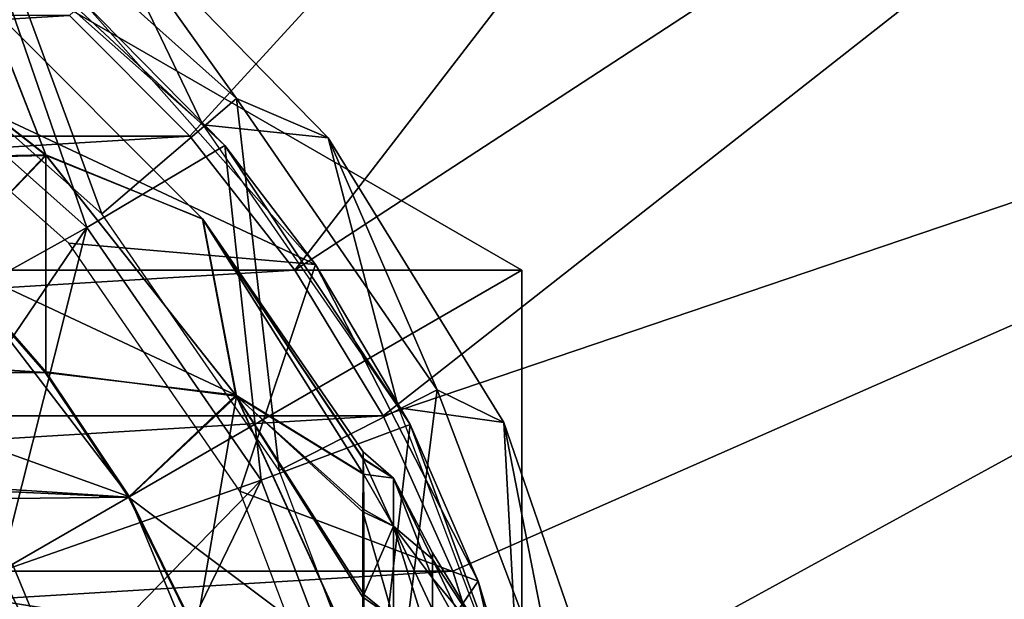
# Model space of a CAD drawing. Header units: millimetres. Extents: x -110 to 119, y -127 to 212.
# Tile 136 of 186: x 84 to 95, y 5 to 11. Entities that reach past the tile are written whole.
import ezdxf

# ---------------------------------------------------------------- set-up
doc = ezdxf.new("R2010")
doc.units = ezdxf.units.MM
doc.header["$LTSCALE"] = 26.699852
for name, color, linetype in [('1', 7, 'CONTINUOUS'), ('11', 7, 'CONTINUOUS'), ('12', 7, 'CONTINUOUS'), ('17', 7, 'CONTINUOUS'), ('386', 7, 'CONTINUOUS'), ('389', 7, 'CONTINUOUS'), ('390', 7, 'CONTINUOUS'), ('391', 7, 'CONTINUOUS'), ('392', 7, 'CONTINUOUS'), ('435', 7, 'CONTINUOUS'), ('439', 7, 'CONTINUOUS'), ('440', 7, 'CONTINUOUS'), ('441', 7, 'CONTINUOUS'), ('442', 7, 'CONTINUOUS'), ('473', 7, 'CONTINUOUS'), ('474', 7, 'CONTINUOUS'), ('479', 7, 'CONTINUOUS'), ('49', 7, 'CONTINUOUS'), ('5', 7, 'CONTINUOUS'), ('567', 7, 'CONTINUOUS'), ('568', 7, 'CONTINUOUS')]:
    doc.layers.add(name, color=color, linetype=linetype)

msp = doc.modelspace()

# ---------------------------------------------------------------- linework, layer by layer
at = {"layer": '1', "color": 7, "linetype": 'CONTINUOUS', "true_color": 0xa2afbf}
for points in [[(86.033, 9.774, -36), (84.774, 11.033, -36), (63.967, 9.774, -36), (86.033, 9.774, -36)], [(84.774, 11.033, -36), (65.226, 11.033, -36), (63.967, 9.774, -36), (84.774, 11.033, -36)], [(87.131, 8.373, -36), (86.033, 9.774, -36), (62.869, 8.373, -36), (87.131, 8.373, -36)], [(86.033, 9.774, -36), (63.967, 9.774, -36), (62.869, 8.373, -36), (86.033, 9.774, -36)], [(88.052, 6.85, -36), (87.131, 8.373, -36), (61.948, 6.85, -36), (88.052, 6.85, -36)], [(87.131, 8.373, -36), (62.869, 8.373, -36), (61.948, 6.85, -36), (87.131, 8.373, -36)], [(88.782, 5.227, -36), (88.052, 6.85, -36), (61.218, 5.227, -36), (88.782, 5.227, -36)], [(88.052, 6.85, -36), (61.948, 6.85, -36), (61.218, 5.227, -36), (88.052, 6.85, -36)], [(89.312, 3.528, -36), (88.782, 5.227, -36), (60.688, 3.528, -36), (89.312, 3.528, -36)], [(88.782, 5.227, -36), (61.218, 5.227, -36), (60.688, 3.528, -36), (88.782, 5.227, -36)]]:
    msp.add_3dface(points, dxfattribs=at)
at = {"layer": '11', "color": 7, "linetype": 'CONTINUOUS', "true_color": 0xa2afbf}
for points in [[(75, 16.743, -21), (60.5, 8.372, -21), (89.5, 8.372, -21), (75, 16.743, -21)], [(60.5, 8.372, -21), (60.5, -8.372, -21), (89.5, 8.372, -21), (60.5, 8.372, -21)], [(89.5, 8.372, -21), (60.5, -8.372, -21), (89.5, -8.372, -21), (89.5, 8.372, -21)]]:
    msp.add_3dface(points, dxfattribs=at)
at = {"layer": '12', "color": 7, "linetype": 'CONTINUOUS', "true_color": 0xa2afbf}
for points in [[(89.5, 8.372, -21), (89.5, -8.372, -21), (89.5, 8.372, -35), (89.5, 8.372, -21)], [(89.5, 8.372, -35), (89.5, -8.372, -21), (89.5, -8.372, -35), (89.5, 8.372, -35)]]:
    msp.add_3dface(points, dxfattribs=at)
at = {"layer": '17', "color": 7, "linetype": 'CONTINUOUS', "true_color": 0xa2afbf}
for points in [[(75, 16.743, -21), (89.5, 8.372, -21), (75, 16.743, -35), (75, 16.743, -21)], [(89.5, 8.372, -21), (89.5, 8.372, -35), (75, 16.743, -35), (89.5, 8.372, -21)]]:
    msp.add_3dface(points, dxfattribs=at)
at = {"layer": '386', "color": 7, "linetype": 'CONTINUOUS', "true_color": 0xa2afbf}
msp.add_3dface([(84.653, 3.999, 40.7), (84.05, 5.225, 40.7), (81.827, 4.359, 40.7), (84.653, 3.999, 40.7)], dxfattribs=at)
at = {"layer": '389', "color": 7, "linetype": 'CONTINUOUS', "true_color": 0xa2afbf}
for points in [[(83.837, 12.059, 17.5), (86.398, 9.674, 17.5), (84.879, 11.22, 12.5), (83.837, 12.059, 17.5)], [(84.879, 11.22, 12.5), (86.398, 9.674, 17.5), (87.344, 8.432, 12.5), (84.879, 11.22, 12.5)], [(86.398, 9.674, 17.5), (88.335, 6.76, 17.5), (87.344, 8.432, 12.5), (86.398, 9.674, 17.5)], [(87.344, 8.432, 12.5), (88.335, 6.76, 17.5), (89.044, 5.122, 12.5), (87.344, 8.432, 12.5)], [(88.335, 6.76, 17.5), (89.541, 3.475, 17.5), (89.044, 5.122, 12.5), (88.335, 6.76, 17.5)], [(89.044, 5.122, 12.5), (89.541, 3.475, 17.5), (89.874, 1.494, 12.5), (89.044, 5.122, 12.5)]]:
    msp.add_3dface(points, dxfattribs=at)
at = {"layer": '390', "color": 7, "linetype": 'CONTINUOUS', "true_color": 0xa2afbf}
for points in [[(79.628, 12.202, 12.5), (84.879, 11.22, 12.5), (82.413, 10.74, 12.5), (79.628, 12.202, 12.5)], [(84.879, 11.22, 12.5), (87.344, 8.432, 12.5), (82.413, 10.74, 12.5), (84.879, 11.22, 12.5)], [(82.413, 10.74, 12.5), (87.344, 8.432, 12.5), (84.769, 8.653, 12.5), (82.413, 10.74, 12.5)], [(84.769, 8.653, 12.5), (87.344, 8.432, 12.5), (86.556, 6.063, 12.5), (84.769, 8.653, 12.5)], [(87.344, 8.432, 12.5), (89.044, 5.122, 12.5), (86.556, 6.063, 12.5), (87.344, 8.432, 12.5)], [(86.556, 6.063, 12.5), (89.044, 5.122, 12.5), (87.671, 3.122, 12.5), (86.556, 6.063, 12.5)], [(89.044, 5.122, 12.5), (89.874, 1.494, 12.5), (87.671, 3.122, 12.5), (89.044, 5.122, 12.5)]]:
    msp.add_3dface(points, dxfattribs=at)
at = {"layer": '391', "color": 7, "linetype": 'CONTINUOUS', "true_color": 0xa2afbf}
for points in [[(82.556, 10.945, 20.8), (82.389, 7.389, 40.7), (84.956, 8.819, 20.8), (82.556, 10.945, 20.8)], [(82.389, 7.389, 40.7), (83.29, 6.361, 40.7), (84.956, 8.819, 20.8), (82.389, 7.389, 40.7)], [(83.29, 6.361, 40.7), (84.05, 5.225, 40.7), (84.956, 8.819, 20.8), (83.29, 6.361, 40.7)], [(84.956, 8.819, 20.8), (84.05, 5.225, 40.7), (86.777, 6.18, 20.8), (84.956, 8.819, 20.8)], [(84.05, 5.225, 40.7), (84.653, 3.999, 40.7), (86.777, 6.18, 20.8), (84.05, 5.225, 40.7)], [(84.653, 3.999, 40.7), (85.094, 2.705, 40.7), (86.777, 6.18, 20.8), (84.653, 3.999, 40.7)], [(86.777, 6.18, 20.8), (85.094, 2.705, 40.7), (87.914, 3.183, 20.8), (86.777, 6.18, 20.8)]]:
    msp.add_3dface(points, dxfattribs=at)
at = {"layer": '392', "color": 7, "linetype": 'CONTINUOUS', "true_color": 0xa2afbf}
for points in [[(83.837, 12.059, 17.5), (82.556, 10.945, 20.8), (84.956, 8.819, 20.8), (83.837, 12.059, 17.5)], [(86.398, 9.674, 17.5), (83.837, 12.059, 17.5), (84.956, 8.819, 20.8), (86.398, 9.674, 17.5)], [(86.398, 9.674, 17.5), (84.956, 8.819, 20.8), (86.777, 6.18, 20.8), (86.398, 9.674, 17.5)], [(88.335, 6.76, 17.5), (86.398, 9.674, 17.5), (86.777, 6.18, 20.8), (88.335, 6.76, 17.5)], [(88.335, 6.76, 17.5), (86.777, 6.18, 20.8), (87.914, 3.183, 20.8), (88.335, 6.76, 17.5)], [(89.541, 3.475, 17.5), (88.335, 6.76, 17.5), (87.914, 3.183, 20.8), (89.541, 3.475, 17.5)]]:
    msp.add_3dface(points, dxfattribs=at)
at = {"layer": '435', "color": 7, "linetype": 'CONTINUOUS', "true_color": 0xa2afbf}
for points in [[(66.515, 8.485, 42.1), (84.52, 7.305, 42.1), (65.48, 7.305, 42.1), (66.515, 8.485, 42.1)], [(83.486, 8.485, 42.1), (84.52, 7.305, 42.1), (66.515, 8.485, 42.1), (83.486, 8.485, 42.1)], [(84.52, 7.305, 42.1), (85.392, 6, 42.1), (65.48, 7.305, 42.1), (84.52, 7.305, 42.1)], [(65.48, 7.305, 42.1), (85.392, 6, 42.1), (75.925, 6.434, 42.1), (65.48, 7.305, 42.1)], [(75.925, 6.434, 42.1), (85.392, 6, 42.1), (77.7, 5.913, 42.1), (75.925, 6.434, 42.1)], [(85.392, 6, 42.1), (86.087, 4.593, 42.1), (77.7, 5.913, 42.1), (85.392, 6, 42.1)], [(77.7, 5.913, 42.1), (86.087, 4.593, 42.1), (79.257, 4.912, 42.1), (77.7, 5.913, 42.1)]]:
    msp.add_3dface(points, dxfattribs=at)
at = {"layer": '439', "color": 7, "linetype": 'CONTINUOUS', "true_color": 0xa2afbf}
msp.add_3dface([(84.79, 2.624, 60.95), (83.777, 5.067, 60.95), (82.32, 4.703, 60.95), (84.79, 2.624, 60.95)], dxfattribs=at)
at = {"layer": '440', "color": 7, "linetype": 'CONTINUOUS', "true_color": 0xa2afbf}
for points in [[(84.53, 9.578, 54.967), (83.903, 11.172, 51.705), (82, 11.557, 54.967), (84.53, 9.578, 54.967)], [(84.53, 9.578, 54.967), (82, 11.557, 54.967), (82.312, 9.529, 57.95), (84.53, 9.578, 54.967)], [(84.531, 9.572, 45.091), (82.306, 9.52, 42.1), (82.016, 11.543, 45.091), (84.531, 9.572, 45.091)], [(84.531, 9.572, 45.091), (82.016, 11.543, 45.091), (83.905, 11.168, 48.352), (84.531, 9.572, 45.091)], [(86.17, 8.906, 51.705), (83.905, 11.168, 48.352), (83.903, 11.172, 51.705), (86.17, 8.906, 51.705)], [(86.17, 8.906, 51.705), (83.903, 11.172, 51.705), (84.53, 9.578, 54.967), (86.17, 8.906, 51.705)], [(86.166, 8.908, 48.352), (84.531, 9.572, 45.091), (83.905, 11.168, 48.352), (86.166, 8.908, 48.352)], [(86.166, 8.908, 48.352), (83.905, 11.168, 48.352), (86.17, 8.906, 51.705), (86.166, 8.908, 48.352)], [(83.486, 8.485, 42.1), (82.306, 9.52, 42.1), (84.531, 9.572, 45.091), (83.486, 8.485, 42.1)], [(83.494, 8.493, 57.95), (84.53, 9.578, 54.967), (82.312, 9.529, 57.95), (83.494, 8.493, 57.95)], [(86.512, 7.067, 45.091), (83.486, 8.485, 42.1), (84.531, 9.572, 45.091), (86.512, 7.067, 45.091)], [(84.53, 7.312, 57.95), (84.53, 9.578, 54.967), (83.494, 8.493, 57.95), (84.53, 7.312, 57.95)], [(86.521, 7.058, 54.967), (86.17, 8.906, 51.705), (84.53, 9.578, 54.967), (86.521, 7.058, 54.967)], [(86.521, 7.058, 54.967), (84.53, 9.578, 54.967), (84.53, 7.312, 57.95), (86.521, 7.058, 54.967)], [(86.512, 7.067, 45.091), (84.531, 9.572, 45.091), (86.166, 8.908, 48.352), (86.512, 7.067, 45.091)], [(87.842, 6.247, 48.318), (86.512, 7.067, 45.091), (86.166, 8.908, 48.352), (87.842, 6.247, 48.318)], [(87.842, 6.247, 48.318), (86.166, 8.908, 48.352), (87.842, 6.397, 49.022), (87.842, 6.247, 48.318)], [(87.842, 6.397, 49.022), (86.166, 8.908, 48.352), (87.844, 6.474, 49.984), (87.842, 6.397, 49.022)], [(87.844, 6.474, 49.984), (86.166, 8.908, 48.352), (86.17, 8.906, 51.705), (87.844, 6.474, 49.984)], [(87.845, 6.406, 50.946), (87.844, 6.474, 49.984), (86.17, 8.906, 51.705), (87.845, 6.406, 50.946)], [(87.847, 6.24, 51.739), (87.845, 6.406, 50.946), (86.17, 8.906, 51.705), (87.847, 6.24, 51.739)], [(87.847, 6.24, 51.739), (86.17, 8.906, 51.705), (86.521, 7.058, 54.967), (87.847, 6.24, 51.739)], [(84.52, 7.305, 42.1), (83.486, 8.485, 42.1), (86.512, 7.067, 45.091), (84.52, 7.305, 42.1)], [(85.392, 6, 42.1), (84.52, 7.305, 42.1), (86.512, 7.067, 45.091), (85.392, 6, 42.1)], [(85.403, 6.006, 57.95), (86.521, 7.058, 54.967), (84.53, 7.312, 57.95), (85.403, 6.006, 57.95)], [(87.839, 4.164, 45.06), (85.392, 6, 42.1), (86.512, 7.067, 45.091), (87.839, 4.164, 45.06)], [(86.097, 4.597, 57.95), (86.521, 7.058, 54.967), (85.403, 6.006, 57.95), (86.097, 4.597, 57.95)], [(87.853, 4.138, 54.99), (86.521, 7.058, 54.967), (86.097, 4.597, 57.95), (87.853, 4.138, 54.99)], [(87.839, 4.164, 45.06), (86.512, 7.067, 45.091), (87.839, 4.956, 45.851), (87.839, 4.164, 45.06)], [(87.839, 4.956, 45.851), (86.512, 7.067, 45.091), (87.84, 5.849, 47.242), (87.839, 4.956, 45.851)], [(87.84, 5.849, 47.242), (86.512, 7.067, 45.091), (87.842, 6.247, 48.318), (87.84, 5.849, 47.242)], [(87.849, 5.872, 52.737), (87.847, 6.24, 51.739), (86.521, 7.058, 54.967), (87.849, 5.872, 52.737)], [(87.851, 4.984, 54.145), (87.849, 5.872, 52.737), (86.521, 7.058, 54.967), (87.851, 4.984, 54.145)], [(87.853, 4.138, 54.99), (87.851, 4.984, 54.145), (86.521, 7.058, 54.967), (87.853, 4.138, 54.99)], [(86.087, 4.593, 42.1), (85.392, 6, 42.1), (87.839, 4.164, 45.06), (86.087, 4.593, 42.1)]]:
    msp.add_3dface(points, dxfattribs=at)
at = {"layer": '441', "color": 7, "linetype": 'CONTINUOUS', "true_color": 0xa2afbf}
for points in [[(85.402, 6.006, 60.447), (83.494, 8.493, 57.95), (83.494, 8.494, 60.447), (85.402, 6.006, 60.447)], [(84.53, 7.312, 57.95), (83.494, 8.493, 57.95), (85.402, 6.006, 60.447), (84.53, 7.312, 57.95)], [(85.403, 6.006, 57.95), (84.53, 7.312, 57.95), (85.402, 6.006, 60.447), (85.403, 6.006, 57.95)], [(86.602, 3.109, 60.447), (85.403, 6.006, 57.95), (85.402, 6.006, 60.447), (86.602, 3.109, 60.447)], [(86.097, 4.597, 57.95), (85.403, 6.006, 57.95), (86.602, 3.109, 60.447), (86.097, 4.597, 57.95)]]:
    msp.add_3dface(points, dxfattribs=at)
at = {"layer": '442', "color": 7, "linetype": 'CONTINUOUS', "true_color": 0xa2afbf}
for points in [[(82.167, 7.166, 60.95), (85.402, 6.006, 60.447), (83.494, 8.494, 60.447), (82.167, 7.166, 60.95)], [(82.167, 7.166, 60.95), (83.777, 5.067, 60.95), (85.402, 6.006, 60.447), (82.167, 7.166, 60.95)], [(83.777, 5.067, 60.95), (86.602, 3.109, 60.447), (85.402, 6.006, 60.447), (83.777, 5.067, 60.95)], [(83.777, 5.067, 60.95), (84.79, 2.624, 60.95), (86.602, 3.109, 60.447), (83.777, 5.067, 60.95)]]:
    msp.add_3dface(points, dxfattribs=at)
at = {"layer": '473', "color": 7, "linetype": 'CONTINUOUS', "true_color": 0xa2afbf}
for points in [[(88.161, 6.199, 50.916), (88.161, 5.697, 52.627), (88.569, 5.353, 50.873), (88.161, 6.199, 50.916)], [(88.161, 6.199, 49.134), (88.161, 6.199, 50.916), (88.569, 5.42, 50.025), (88.161, 6.199, 49.134)], [(88.569, 5.42, 50.025), (88.161, 6.199, 50.916), (88.569, 5.353, 50.873), (88.569, 5.42, 50.025)], [(88.161, 5.697, 47.423), (88.161, 6.199, 49.134), (88.569, 5.155, 48.35), (88.161, 5.697, 47.423)], [(88.569, 5.155, 48.35), (88.161, 6.199, 49.134), (88.569, 5.353, 49.177), (88.569, 5.155, 48.35)], [(88.569, 5.353, 49.177), (88.161, 6.199, 49.134), (88.569, 5.42, 50.025), (88.569, 5.353, 49.177)], [(88.161, 5.697, 52.627), (88.161, 4.733, 54.126), (88.569, 4.829, 52.486), (88.161, 5.697, 52.627)], [(88.569, 5.353, 50.873), (88.161, 5.697, 52.627), (88.569, 5.155, 51.7), (88.569, 5.353, 50.873)], [(88.569, 5.155, 51.7), (88.161, 5.697, 52.627), (88.569, 4.829, 52.486), (88.569, 5.155, 51.7)], [(88.161, 4.733, 45.924), (88.161, 5.697, 47.423), (88.569, 4.385, 46.839), (88.161, 4.733, 45.924)], [(88.569, 4.385, 46.839), (88.161, 5.697, 47.423), (88.569, 4.829, 47.564), (88.569, 4.385, 46.839)], [(88.569, 4.829, 47.564), (88.161, 5.697, 47.423), (88.569, 5.155, 48.35), (88.569, 4.829, 47.564)]]:
    msp.add_3dface(points, dxfattribs=at)
at = {"layer": '474', "color": 7, "linetype": 'CONTINUOUS', "true_color": 0xa2afbf}
for points in [[(87.842, 6.397, 49.022), (87.844, 6.474, 49.984), (88.161, 6.199, 49.134), (87.842, 6.397, 49.022)], [(87.842, 6.247, 48.318), (87.842, 6.397, 49.022), (88.161, 5.697, 47.423), (87.842, 6.247, 48.318)], [(87.842, 6.397, 49.022), (88.161, 6.199, 49.134), (88.161, 5.697, 47.423), (87.842, 6.397, 49.022)], [(87.844, 6.474, 49.984), (87.845, 6.406, 50.946), (88.161, 6.199, 50.916), (87.844, 6.474, 49.984)], [(87.844, 6.474, 49.984), (88.161, 6.199, 50.916), (88.161, 6.199, 49.134), (87.844, 6.474, 49.984)], [(87.845, 6.406, 50.946), (87.847, 6.24, 51.739), (88.161, 6.199, 50.916), (87.845, 6.406, 50.946)], [(87.84, 5.849, 47.242), (87.842, 6.247, 48.318), (88.161, 5.697, 47.423), (87.84, 5.849, 47.242)], [(87.847, 6.24, 51.739), (87.849, 5.872, 52.737), (88.161, 5.697, 52.627), (87.847, 6.24, 51.739)], [(87.847, 6.24, 51.739), (88.161, 5.697, 52.627), (88.161, 6.199, 50.916), (87.847, 6.24, 51.739)], [(87.849, 5.872, 52.737), (87.851, 4.984, 54.145), (88.161, 5.697, 52.627), (87.849, 5.872, 52.737)], [(87.839, 4.956, 45.851), (87.84, 5.849, 47.242), (88.161, 4.733, 45.924), (87.839, 4.956, 45.851)], [(87.84, 5.849, 47.242), (88.161, 5.697, 47.423), (88.161, 4.733, 45.924), (87.84, 5.849, 47.242)], [(87.851, 4.984, 54.145), (88.161, 4.733, 54.126), (88.161, 5.697, 52.627), (87.851, 4.984, 54.145)], [(87.839, 4.164, 45.06), (87.839, 4.956, 45.851), (88.161, 4.733, 45.924), (87.839, 4.164, 45.06)], [(87.851, 4.984, 54.145), (87.853, 4.138, 54.99), (88.161, 4.733, 54.126), (87.851, 4.984, 54.145)]]:
    msp.add_3dface(points, dxfattribs=at)
at = {"layer": '479', "color": 7, "linetype": 'CONTINUOUS', "true_color": 0xa2afbf}
for points in [[(88.569, 5.353, 49.177), (88.569, 5.42, 50.025), (89.192, 4.399, 49.393), (88.569, 5.353, 49.177)], [(88.569, 5.42, 50.025), (88.569, 5.353, 50.873), (89.192, 4.399, 50.657), (88.569, 5.42, 50.025)], [(88.569, 5.42, 50.025), (89.192, 4.399, 50.657), (89.192, 4.399, 49.393), (88.569, 5.42, 50.025)], [(88.569, 5.155, 48.35), (88.569, 5.353, 49.177), (89.192, 4.043, 48.179), (88.569, 5.155, 48.35)], [(88.569, 5.353, 49.177), (89.192, 4.399, 49.393), (89.192, 4.043, 48.179), (88.569, 5.353, 49.177)], [(88.569, 5.353, 50.873), (88.569, 5.155, 51.7), (89.192, 4.399, 50.657), (88.569, 5.353, 50.873)], [(88.569, 4.829, 47.564), (88.569, 5.155, 48.35), (89.192, 4.043, 48.179), (88.569, 4.829, 47.564)], [(88.569, 5.155, 51.7), (88.569, 4.829, 52.486), (89.192, 4.043, 51.871), (88.569, 5.155, 51.7)], [(88.569, 5.155, 51.7), (89.192, 4.043, 51.871), (89.192, 4.399, 50.657), (88.569, 5.155, 51.7)]]:
    msp.add_3dface(points, dxfattribs=at)
at = {"layer": '49', "color": 7, "linetype": 'CONTINUOUS', "true_color": 0xa2afbf}
for points in [[(82.677, 11.122, -20), (83.762, 12.623, -9.267), (85.115, 8.962, -20), (82.677, 11.122, -20)], [(83.762, 12.623, -9.267), (85.032, 12.256, 1.636), (86.522, 10.167, -9.267), (83.762, 12.623, -9.267)], [(83.762, 12.623, -9.267), (86.522, 10.167, -9.267), (85.115, 8.962, -20), (83.762, 12.623, -9.267)], [(86.168, 9.892, 12.5), (85.032, 12.256, 1.636), (83.477, 12.277, 12.5), (86.168, 9.892, 12.5)], [(87.477, 9.756, 1.636), (85.032, 12.256, 1.636), (86.168, 9.892, 12.5), (87.477, 9.756, 1.636)], [(85.032, 12.256, 1.636), (87.477, 9.756, 1.636), (86.522, 10.167, -9.267), (85.032, 12.256, 1.636)], [(85.115, 8.962, -20), (86.522, 10.167, -9.267), (86.966, 6.28, -20), (85.115, 8.962, -20)], [(86.522, 10.167, -9.267), (87.477, 9.756, 1.636), (88.615, 7.123, -9.267), (86.522, 10.167, -9.267)], [(86.522, 10.167, -9.267), (88.615, 7.123, -9.267), (86.966, 6.28, -20), (86.522, 10.167, -9.267)], [(88.211, 6.933, 12.5), (87.477, 9.756, 1.636), (86.168, 9.892, 12.5), (88.211, 6.933, 12.5)], [(89.313, 6.781, 1.636), (87.477, 9.756, 1.636), (88.211, 6.933, 12.5), (89.313, 6.781, 1.636)], [(87.477, 9.756, 1.636), (89.313, 6.781, 1.636), (88.615, 7.123, -9.267), (87.477, 9.756, 1.636)], [(86.966, 6.28, -20), (88.615, 7.123, -9.267), (88.121, 3.234, -20), (86.966, 6.28, -20)], [(88.615, 7.123, -9.267), (89.922, 3.668, -9.267), (88.121, 3.234, -20), (88.615, 7.123, -9.267)], [(88.615, 7.123, -9.267), (89.313, 6.781, 1.636), (89.922, 3.668, -9.267), (88.615, 7.123, -9.267)], [(89.486, 3.571, 12.5), (89.313, 6.781, 1.636), (88.211, 6.933, 12.5), (89.486, 3.571, 12.5)], [(90.452, 3.475, 1.636), (89.313, 6.781, 1.636), (89.486, 3.571, 12.5), (90.452, 3.475, 1.636)], [(89.313, 6.781, 1.636), (90.452, 3.475, 1.636), (89.922, 3.668, -9.267), (89.313, 6.781, 1.636)]]:
    msp.add_3dface(points, dxfattribs=at)
at = {"layer": '5', "color": 7, "linetype": 'CONTINUOUS', "true_color": 0xa2afbf}
for points in [[(86.033, 9.774, -36), (99.749, 24.749, -53), (84.774, 11.033, -36), (86.033, 9.774, -36)], [(87.131, 8.373, -36), (99.749, 24.749, -53), (86.033, 9.774, -36), (87.131, 8.373, -36)], [(104.101, 19.445, -53), (99.749, 24.749, -53), (87.131, 8.373, -36), (104.101, 19.445, -53)], [(88.052, 6.85, -36), (104.101, 19.445, -53), (87.131, 8.373, -36), (88.052, 6.85, -36)], [(107.336, 13.394, -53), (104.101, 19.445, -53), (88.052, 6.85, -36), (107.336, 13.394, -53)], [(88.782, 5.227, -36), (107.336, 13.394, -53), (88.052, 6.85, -36), (88.782, 5.227, -36)], [(89.312, 3.528, -36), (107.336, 13.394, -53), (88.782, 5.227, -36), (89.312, 3.528, -36)], [(109.327, 6.828, -53), (107.336, 13.394, -53), (89.312, 3.528, -36), (109.327, 6.828, -53)], [(89.633, 1.778, -36), (109.327, 6.828, -53), (89.312, 3.528, -36), (89.633, 1.778, -36)], [(89.74, 0, -36), (109.327, 6.828, -53), (89.633, 1.778, -36), (89.74, 0, -36)], [(110, 0, -53), (109.327, 6.828, -53), (89.74, 0, -36), (110, 0, -53)]]:
    msp.add_3dface(points, dxfattribs=at)
at = {"layer": '567', "color": 7, "linetype": 'CONTINUOUS', "true_color": 0xa2afbf}
for points in [[(85.239, 2.743, 60.95), (84.18, 5.3, 60.95), (85.239, 2.743, 62.75), (85.239, 2.743, 60.95)], [(85.239, 2.743, 62.75), (84.18, 5.3, 60.95), (84.18, 5.3, 62.75), (85.239, 2.743, 62.75)]]:
    msp.add_3dface(points, dxfattribs=at)
at = {"layer": '568', "color": 7, "linetype": 'CONTINUOUS', "true_color": 0xa2afbf}
msp.add_3dface([(85.239, 2.743, 62.75), (84.18, 5.3, 62.75), (82.388, 2.169, 63.75), (85.239, 2.743, 62.75)], dxfattribs=at)

doc.saveas('drawing.dxf')
